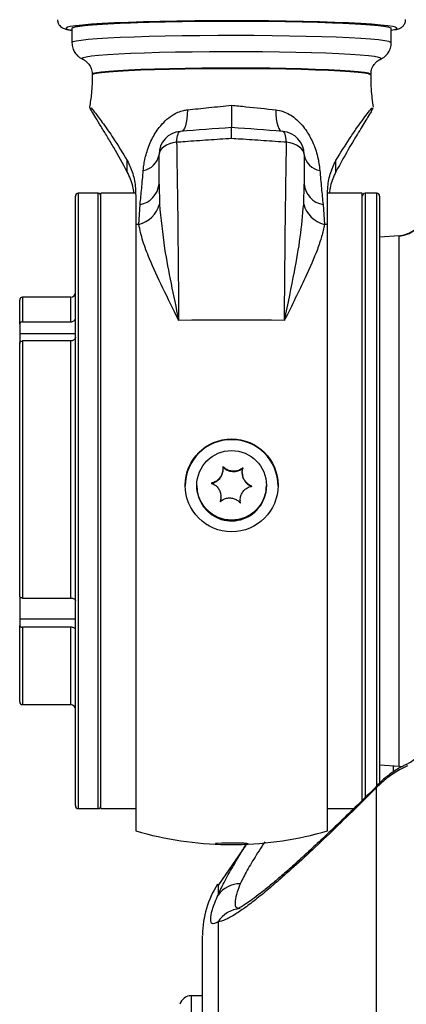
# Model space of a CAD drawing. Extents: x 0 to 8410, y 0 to 5940.
# Tile 22 of 158: x 711 to 778, y 2771 to 2941. Entities that reach past the tile are written whole.
import ezdxf

# ---------------------------------------------------------------- set-up
doc = ezdxf.new("R2010")
doc.units = 0
doc.header["$LTSCALE"] = 10
doc.layers.get('0').update_dxf_attribs({"linetype": 'CONTINUOUS'})

msp = doc.modelspace()

# ---------------------------------------------------------------- linework, layer by layer
at = {"color": 7, "linetype": 'CONTINUOUS'}
for p, q in [((720.148017, 2939.423491), (720.148017, 2936.926057)), ((775.148024, 2936.926057), (775.148024, 2939.423491)), ((722.00199, 2934.096267), (722.076734, 2934.063603)), ((723.648032, 2931.477358), (723.648032, 2931.366493)), ((771.64801, 2931.366493), (771.64801, 2931.477358)), ((738.824417, 2921.673824), (738.869002, 2921.67299)), ((756.471624, 2921.673824), (756.42704, 2921.67299)), ((735.148033, 2912.579228), (735.148033, 2917.686869)), ((760.148009, 2917.686869), (760.148009, 2912.579228)), ((724.648019, 2911.008288), (721.248021, 2911.008288)), ((731.11104, 2911.008288), (725.148013, 2911.008288)), ((725.148013, 2891.021182), (725.148013, 2911.008288)), ((770.148029, 2911.008288), (764.183124, 2911.008288)), ((770.148029, 2891.021182), (770.148029, 2911.008288)), ((772.648027, 2911.008288), (770.648023, 2911.008288)), ((720.748027, 2805.508305), (720.748027, 2910.508324)), ((731.148025, 2910.099556), (731.148025, 2905.624797)), ((773.14802, 2910.508324), (773.14802, 2907.24354)), ((731.148025, 2905.624797), (731.148025, 2801.154186)), ((764.148017, 2801.154186), (764.148017, 2905.624797)), ((773.14802, 2907.24354), (773.14802, 2809.252908)), ((776.492705, 2903.682758), (773.14802, 2903.44887)), ((711.148014, 2888.443758), (711.148014, 2892.608334)), ((719.948014, 2893.108298), (711.648008, 2893.108298)), ((725.148013, 2805.008342), (725.148013, 2891.021182)), ((770.148029, 2806.283404), (770.148029, 2891.021182)), ((711.648008, 2888.862898), (719.948014, 2888.862898)), ((711.148014, 2888.443758), (711.148014, 2886.798908)), ((711.148014, 2886.798908), (711.148014, 2885.142972)), ((719.948014, 2885.562112), (711.648008, 2885.562112)), ((711.148014, 2841.550996), (711.148014, 2885.142972)), ((746.170958, 2863.46822), (746.170958, 2863.522579)), ((749.489387, 2862.899949), (749.489387, 2862.837841)), ((741.648009, 2860.681226), (741.648009, 2860.635568)), ((741.648009, 2860.635568), (741.648009, 2860.562612)), ((753.648033, 2860.635568), (753.648033, 2860.681226)), ((753.648033, 2860.562612), (753.648033, 2860.635568)), ((745.806655, 2858.670523), (745.806655, 2858.732631)), ((749.125084, 2858.094503), (749.125084, 2858.040144)), ((749.163737, 2857.602646), (749.125084, 2858.040144)), ((711.148014, 2841.550996), (711.148014, 2837.624122)), ((711.648008, 2841.274907), (719.948014, 2841.274907)), ((711.148014, 2837.624122), (711.148014, 2836.54051)), ((711.148014, 2823.408295), (711.148014, 2836.54051)), ((719.948014, 2836.264421), (711.648008, 2836.264421)), ((711.648008, 2822.908332), (719.948014, 2822.908332)), ((773.14802, 2812.56776), (776.496818, 2812.333514)), ((776.496818, 2812.333514), (776.984026, 2812.27534)), ((721.248021, 2805.008342), (724.648019, 2805.008342)), ((725.148013, 2805.008342), (731.148025, 2805.008342)), ((764.148017, 2805.008342), (768.727293, 2805.008342)), ((750.110885, 2798.710992), (745.374849, 2791.848947)), ((745.311221, 2791.892936), (745.311191, 2791.941454)), ((742.648026, 2772.771766), (740.684589, 2772.771766))]:
    msp.add_line(p, q, dxfattribs=at)
at = {"color": 8, "linetype": 'CONTINUOUS'}
for p, q in [((721.89801, 2934.201767), (722.00199, 2934.096267)), ((729.683568, 2914.708068), (729.683568, 2916.784098)), ((765.612473, 2914.708068), (765.612473, 2916.784098)), ((735.148033, 2912.579228), (735.224237, 2909.137894)), ((760.071804, 2909.137894), (760.148009, 2912.579228)), ((721.248021, 2911.008288), (721.248021, 2805.008342)), ((724.648019, 2828.851868), (724.648019, 2911.008288)), ((770.648023, 2911.008288), (770.648023, 2806.802203)), ((772.648027, 2907.712509), (772.648027, 2911.008288)), ((731.669059, 2905.63636), (731.894543, 2909.053137)), ((763.401499, 2909.053137), (763.626983, 2905.63636)), ((772.648027, 2808.749606), (772.648027, 2907.712509)), ((776.496818, 2812.333514), (776.496818, 2903.624346)), ((711.648008, 2893.108298), (711.648008, 2888.862898)), ((719.948014, 2888.862898), (719.948014, 2893.108298)), ((720.748027, 2886.798908), (711.148014, 2886.798908)), ((711.648008, 2885.562112), (711.648008, 2841.274907)), ((719.948014, 2841.274907), (719.948014, 2885.562112)), ((720.748027, 2837.624122), (711.148014, 2837.624122)), ((711.648008, 2836.264421), (711.648008, 2822.908332)), ((719.948014, 2822.908332), (719.948014, 2836.264421)), ((724.648019, 2805.008342), (724.648019, 2828.851868)), ((775.566568, 2811.311294), (775.566568, 2812.398602)), ((740.684589, 2772.771766), (740.684589, 2533.021738))]:
    msp.add_line(p, q, dxfattribs=at)
at = {"color": 8, "linetype": 'CONTINUOUS', "flags": 128}
for points in [[(719.395658, 2939.594437), (719.327232, 2939.569046), (719.14803, 2939.423491), (719.327232, 2939.277937), (719.862571, 2939.13417), (720.148017, 2939.082195)], [(775.451829, 2939.137866), (775.96881, 2939.277937), (776.148012, 2939.423491), (775.96881, 2939.569046), (775.890937, 2939.597656)], [(775.148024, 2936.926295), (775.103172, 2936.997701), (774.745246, 2937.139918), (774.034073, 2937.279512), (772.978922, 2937.414338), (771.593531, 2937.542846), (769.895991, 2937.663366), (767.908415, 2937.774231), (765.6567, 2937.874009), (763.170203, 2937.961509), (760.481378, 2938.035418), (757.625242, 2938.094904), (754.63902, 2938.13925), (751.561692, 2938.167621), (748.433312, 2938.1799), (745.29471, 2938.175847), (742.186775, 2938.155462), (739.150067, 2938.118984), (736.224105, 2938.067009), (733.447095, 2938.000252), (730.855217, 2937.919428), (728.482237, 2937.82561), (726.359119, 2937.72011), (724.513551, 2937.604238), (722.969552, 2937.479545), (721.747299, 2937.347581), (720.862707, 2937.210132), (720.327278, 2937.069108), (720.148017, 2936.926057)], [(773.263147, 2934.081723), (773.352792, 2934.132149), (773.352792, 2934.271266), (772.991946, 2934.409549), (772.275349, 2934.544732), (771.213015, 2934.675266), (769.819906, 2934.799005), (768.115511, 2934.9144), (766.123822, 2935.0199), (763.872793, 2935.113837), (761.393984, 2935.194899), (758.722206, 2935.262133), (755.894979, 2935.314347), (752.95197, 2935.351064), (749.934515, 2935.371568), (746.884962, 2935.37574), (743.846109, 2935.363342), (740.860661, 2935.334732), (737.970462, 2935.290148), (735.216131, 2935.230305), (732.636293, 2935.156037), (730.267217, 2935.068299), (728.142103, 2934.968521), (726.290812, 2934.857895), (724.739363, 2934.738089), (723.509451, 2934.610655), (722.618421, 2934.477617), (722.078761, 2934.340646), (721.89801, 2934.201767), (721.89801, 2934.201767)], [(771.64801, 2931.477358), (771.602502, 2931.54483), (771.23936, 2931.678583), (770.518621, 2931.809236), (769.451191, 2931.934883), (768.053224, 2932.053735), (766.345968, 2932.163646), (764.355233, 2932.263305), (762.111267, 2932.351043), (759.648015, 2932.425429), (757.00288, 2932.485511), (754.215946, 2932.530333), (751.329412, 2932.559182), (748.387089, 2932.57158), (745.433589, 2932.567407), (742.513617, 2932.546784), (739.671519, 2932.509829), (736.950298, 2932.457377), (734.391262, 2932.389905), (732.033183, 2932.308723), (729.911795, 2932.214906), (728.059282, 2932.109882), (726.50372, 2931.995322), (725.268682, 2931.872894), (724.372884, 2931.744387), (723.829915, 2931.611945), (723.648032, 2931.477358), (723.648032, 2931.477358)], [(771.64801, 2931.366374), (771.602502, 2931.433846), (771.23936, 2931.567599), (770.518621, 2931.698372), (769.451191, 2931.824018), (768.053224, 2931.942751), (766.345968, 2932.052781), (764.355233, 2932.152321), (762.111267, 2932.240059), (759.648015, 2932.314445), (757.00288, 2932.374527), (754.215946, 2932.41935), (751.329412, 2932.448198), (748.387089, 2932.460596), (745.433589, 2932.456543), (742.513617, 2932.4358), (739.671519, 2932.398965), (736.950298, 2932.346393), (734.391262, 2932.27904), (732.033183, 2932.197739), (729.911795, 2932.103922), (728.059282, 2931.998898), (726.50372, 2931.884338), (725.268682, 2931.76191), (724.372884, 2931.633522), (723.829915, 2931.500961), (723.648032, 2931.366493), (723.648032, 2931.366493)], [(740.029325, 2925.375749), (740.010222, 2924.583723), (739.949008, 2923.848559), (739.847442, 2923.191001), (739.708354, 2922.629763), (739.53571, 2922.180583), (739.334365, 2921.856214), (739.162406, 2921.696712)], [(755.266716, 2925.375749), (755.28582, 2924.583723), (755.347034, 2923.848559), (755.4486, 2923.191001), (755.587687, 2922.629763), (755.760332, 2922.180583), (755.961677, 2921.856214), (756.133636, 2921.696712)], [(738.179167, 2919.784595), (738.218685, 2920.208265), (738.273998, 2920.58902), (738.344213, 2920.920302), (738.428106, 2921.196629), (738.524278, 2921.413233), (738.63103, 2921.566297), (738.746604, 2921.653439), (738.824417, 2921.673824)], [(757.116874, 2919.784595), (757.077356, 2920.208265), (757.022043, 2920.58902), (756.951829, 2920.920302), (756.867936, 2921.196629), (756.771763, 2921.413233), (756.665012, 2921.566297), (756.549438, 2921.653439), (756.471624, 2921.673824)], [(738.179167, 2919.784595), (737.552067, 2919.669439), (736.968716, 2919.499924), (736.445089, 2919.280698), (735.995611, 2919.017722), (735.632529, 2918.718387), (735.365858, 2918.390681), (735.202839, 2918.043663), (735.148033, 2917.686869)], [(760.148009, 2917.686869), (760.093202, 2918.043663), (759.930184, 2918.390681), (759.663513, 2918.718387), (759.300431, 2919.017722), (758.850952, 2919.280698), (758.327325, 2919.499924), (757.743975, 2919.669439), (757.116874, 2919.784595)], [(756.763955, 2889.109542), (754.500677, 2889.125635), (752.223929, 2889.137198), (749.93824, 2889.144112), (747.648021, 2889.146497), (745.357802, 2889.144112), (743.072113, 2889.137198), (740.795364, 2889.125635), (738.532087, 2889.109542)], [(772.63703, 2808.635046), (772.811105, 2809.019496), (773.033788, 2809.299399)]]:
    msp.add_lwpolyline(points, dxfattribs=at)
at = {"color": 7, "linetype": 'CONTINUOUS', "flags": 128}
for points in [[(775.890937, 2939.597656), (775.433471, 2939.712693), (774.5487, 2939.852764), (773.325642, 2939.98747), (771.779647, 2940.115144), (769.930204, 2940.233995), (767.80056, 2940.342714), (765.417477, 2940.43987), (762.810936, 2940.524151), (760.01372, 2940.594723), (757.060965, 2940.650513), (753.989866, 2940.690805), (750.839015, 2940.715243), (747.648021, 2940.723469), (744.457027, 2940.715243), (741.306176, 2940.690805), (738.235077, 2940.650513), (735.282322, 2940.594723), (732.485106, 2940.524151), (729.878565, 2940.43987), (727.495482, 2940.342714), (725.365838, 2940.233995), (723.516395, 2940.115144), (721.9704, 2939.98747), (720.747342, 2939.852764), (719.862571, 2939.712693), (719.395658, 2939.594437)], [(720.148017, 2939.423491), (720.248898, 2939.53078), (720.695754, 2939.67252), (721.49398, 2939.811041), (722.633144, 2939.944555), (724.098434, 2940.071155), (725.870719, 2940.189411), (727.9269, 2940.297653), (730.240186, 2940.39457), (732.780387, 2940.478732), (735.514452, 2940.549065), (738.406649, 2940.604855), (741.419365, 2940.645267), (744.513264, 2940.669586), (747.648021, 2940.677811)], [(720.148017, 2939.423491), (720.327278, 2939.566423), (720.862707, 2939.707567), (721.747299, 2939.845015), (722.969552, 2939.976861), (724.513551, 2940.101673), (726.359119, 2940.217544), (728.482237, 2940.323045), (730.855217, 2940.416743), (733.447095, 2940.497686), (736.224105, 2940.564443), (739.150067, 2940.616419), (742.186775, 2940.652778), (745.29471, 2940.673162), (748.433312, 2940.677335), (751.561692, 2940.665056), (754.63902, 2940.636565), (757.625242, 2940.592338), (760.481378, 2940.532853), (763.170203, 2940.458943), (765.6567, 2940.371444), (767.908415, 2940.271665), (769.895991, 2940.160801), (771.593531, 2940.04028), (772.978922, 2939.911773), (774.034073, 2939.776828), (774.745246, 2939.637353), (775.103172, 2939.495136), (775.148024, 2939.423491)], [(747.648021, 2940.677811), (750.782778, 2940.669586), (753.876676, 2940.645267), (756.889393, 2940.604855), (759.781589, 2940.549065), (762.515654, 2940.478732), (765.055855, 2940.39457), (767.369141, 2940.297653), (769.425323, 2940.189411), (771.197607, 2940.071155), (772.662898, 2939.944555), (773.802062, 2939.811041), (774.600288, 2939.67252), (775.047144, 2939.53078), (775.148024, 2939.423491)], [(775.148024, 2939.082195), (775.433471, 2939.13417), (775.451829, 2939.137866)], [(745.806655, 2858.670523), (745.784362, 2858.33769), (745.673766, 2857.867171)], [(750.479092, 2798.937609), (750.287911, 2798.984219), (749.740204, 2799.024512), (748.909941, 2799.053122), (747.909238, 2799.066116), (746.87325, 2799.061825), (745.941927, 2799.040605), (745.241007, 2799.005558), (744.865169, 2798.961331), (744.865169, 2798.913886), (745.241007, 2798.86954), (745.941927, 2798.834493), (746.87325, 2798.813392), (747.909238, 2798.808982), (748.909941, 2798.821976), (749.740204, 2798.850586), (750.287911, 2798.890879), (750.479092, 2798.937609)]]:
    msp.add_lwpolyline(points, dxfattribs=at)
at = {"color": 7, "linetype": 'CONTINUOUS'}
for centre, radius in [((747.653801, 2860.68482), 7.994206), ((747.653113, 2860.684536), 5.995655)]:
    msp.add_circle(centre, radius, dxfattribs=at)
for centre, radius, start, end in [((739.148021, 2917.686899), 4, 94.64037345, 180), ((756.148021, 2917.686899), 4, 0, 85.35962655), ((721.248021, 2910.508296), 0.5, 90, 180), ((724.648021, 2910.508296), 0.5, 0, 90), ((770.648021, 2910.508296), 0.5, 90, 180), ((772.648021, 2910.508296), 0.5, 0, 90), ((776.148162, 2908.670882), 5, 273.8975903, 353.66425152), ((719.948021, 2893.908296), 0.8, 270, 0), ((711.648021, 2892.608296), 0.5, 90, 180), ((747.648021, 2860.556287), 7.999989, 0.04530413, 179.95469587), ((743.672959, 2863.469035), 2.498, 281.19751532, 359.98130652), ((748.012355, 2865.556157), 2.501786, 221.28097005, 310.05393024), ((751.986845, 2862.838431), 2.497458, 180.01354378, 250.13002715), ((747.648469, 2860.640606), 6.000463, 180.04809682, 325.64780118), ((747.648469, 2860.567649), 6.000463, 180.04809682, 325.64780118), ((747.658798, 2860.635819), 5.989235, 325.62985076, 359.99760592), ((747.658798, 2860.562863), 5.989235, 325.62985076, 359.99760592), ((711.648021, 2823.408296), 0.5, 180, 270), ((719.948021, 2822.108296), 0.8, 0, 90), ((775.148151, 2818.015462), 5.999856, 295.55251494, 359.99927498), ((721.248021, 2805.508296), 0.5, 180, 270), ((724.648021, 2805.508296), 0.5, 270, 0), ((747.648021, 2858.008296), 59.2, 253.81640058, 269.17586442), ((747.648021, 2858.008296), 59.2, 270.82413558, 286.18359942), ((758.648394, 2783.232202), 16.000368, 146.88458587, 180.00021393), ((740.684578, 2770.771738), 2, 90, 165.06858282)]:
    msp.add_arc(centre, radius, start, end, dxfattribs=at)
at = {"color": 8, "linetype": 'CONTINUOUS'}
for centre, radius, start, end in [((731.921532, 2918.184547), 3.275212, 279.09797907, 350.10600334), ((763.37451, 2918.184547), 3.275212, 189.89399666, 260.90202093), ((731.180782, 2912.975744), 3.987017, 280.31275615, 354.29240309), ((764.115259, 2912.975744), 3.987017, 185.70759691, 259.68724385), ((730.522211, 2910.356367), 4.857337, 283.65683847, 345.47206875), ((764.77383, 2910.356367), 4.857337, 194.52793125, 256.34316153), ((776.151485, 2908.609145), 4.996747, 273.96296252, 355.92650045), ((741.87059, 2434.218227), 471.528501, 91.23969241, 91.30301923), ((753.425452, 2434.218227), 471.528501, 88.69698077, 88.76030759), ((749.107109, 2787.372903), 4.680188, 89.71683259, 144.19785773), ((749.479963, 2782.864061), 4.91797, 94.07364154, 147.94444109)]:
    msp.add_arc(centre, radius, start, end, dxfattribs=at)
at = {"color": 7, "linetype": 'CONTINUOUS'}
for centre, major_axis, start_param, end_param in [((746.185913, 2920.840592), (30.371991, 2.126001), 1.5194630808, 1.8109236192), ((749.110129, 2920.840592), (30.371991, -2.126001), 1.3306690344, 1.6221295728)]:
    msp.add_ellipse(centre, major_axis=major_axis, ratio=0.0453560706, start_param=start_param, end_param=end_param, dxfattribs=at)
for points, knots in [([(717.674156, 2940.897037), (717.689808, 2940.69919), (717.722004, 2940.292191), (718.049422, 2939.845523), (718.374211, 2939.575059), (718.688715, 2939.40937), (719.058103, 2939.276452), (719.486845, 2939.168086), (719.935444, 2939.100508), (720.148017, 2939.068486)], [0, 0, 0, 0, 0.0849679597, 0.1747904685, 0.265556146, 0.3729806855, 0.5225744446, 0.7737673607, 1, 1, 1, 1]), ([(775.743207, 2939.174463), (775.959696, 2939.218412), (776.295508, 2939.286585), (776.700609, 2939.450174), (777.07566, 2939.676449), (777.434439, 2940.079771), (777.663442, 2940.563953), (777.625944, 2940.854168), (777.616908, 2940.924098)], [0, 0, 0, 0, 0.3663063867, 0.5682037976, 0.712767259, 0.8361627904, 0.9605221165, 1, 1, 1, 1]), ([(720.148017, 2936.926057), (720.177129, 2936.607301), (720.232102, 2936.005372), (720.616737, 2935.243499), (721.087135, 2934.686754), (721.575226, 2934.313852), (721.964198, 2934.104355), (722.150964, 2934.034705), (722.226908, 2934.006383)], [0, 0, 0, 0, 0.2053374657, 0.3877525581, 0.5540837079, 0.7147779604, 0.8840199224, 1, 1, 1, 1]), ([(773.245921, 2934.079339), (773.359206, 2934.130852), (773.610181, 2934.244975), (774.11598, 2934.598114), (774.653922, 2935.18428), (775.023411, 2935.97278), (775.194447, 2936.604495), (775.143922, 2936.922287), (775.141826, 2936.935474)], [0, 0, 0, 0, 0.1625350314, 0.3600840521, 0.5605891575, 0.7720640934, 0.9905417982, 1, 1, 1, 1]), ([(722.134521, 2934.027244), (722.160491, 2934.015295), (722.266013, 2933.966742), (722.620115, 2933.733873), (723.105335, 2933.236045), (723.510845, 2932.501917), (723.642388, 2931.868987), (723.647397, 2931.521436), (723.648032, 2931.477358)], [0, 0, 0, 0, 0.0683265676, 0.2776263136, 0.4906316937, 0.721924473, 0.964732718, 1, 1, 1, 1]), ([(771.68267, 2931.477954), (771.674112, 2931.602889), (771.644943, 2932.028733), (771.877655, 2932.693815), (772.278158, 2933.339671), (772.720428, 2933.762798), (773.073051, 2933.991674), (773.198205, 2934.04812), (773.252358, 2934.072544)], [0, 0, 0, 0, 0.0933038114, 0.3180274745, 0.5135635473, 0.6928084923, 0.8670796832, 1, 1, 1, 1]), ([(723.648032, 2931.366493), (723.627777, 2930.315337), (723.591926, 2928.454833), (723.301, 2926.617931), (723.174443, 2925.81885)], [0, 0, 0, 0, 0.5649843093, 1, 1, 1, 1]), ([(772.105982, 2925.820281), (771.953643, 2926.851158), (771.681784, 2928.690817), (771.680702, 2930.54989), (771.680226, 2931.367208)], [0, 0, 0, 0, 0.56036279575, 1, 1, 1, 1]), ([(747.648021, 2926.167895), (747.648021, 2926.156767), (747.648021, 2925.543092), (747.648021, 2924.424083), (747.648021, 2923.169342), (747.648021, 2922.376683), (747.648021, 2922.317635), (747.648021, 2922.28811)], [0, 0, 0, 0, 0.00495475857, 0.27322777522, 0.51568928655, 0.75783739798, 1, 1, 1, 1]), ([(729.683568, 2914.708068), (728.903826, 2916.130543), (727.73081, 2918.270463), (726.19829, 2920.814355), (725.136868, 2922.553155), (724.214865, 2924.053533), (723.552131, 2925.164273), (723.205873, 2925.79041), (723.250341, 2925.802438), (723.264744, 2925.806333)], [0, 0, 0, 0, 0.2637511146, 0.3967773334, 0.5305987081, 0.6646456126, 0.8012609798, 0.9356295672, 1, 1, 1, 1]), ([(723.402789, 2925.739338), (723.465904, 2925.676636), (723.629034, 2925.514577), (724.315322, 2924.656292), (725.529038, 2923.024195), (727.457841, 2920.274767), (728.869784, 2917.965396), (729.683568, 2916.634371)], [0, 0, 0, 0, 0.0867128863, 0.224118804, 0.451023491, 0.6835928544, 1, 1, 1, 1]), ([(765.612473, 2916.634371), (766.39244, 2917.913926), (767.56579, 2919.838836), (769.096722, 2922.06696), (770.163159, 2923.561721), (771.0661, 2924.762018), (771.680284, 2925.535108), (771.829344, 2925.672705), (771.878799, 2925.718357)], [0, 0, 0, 0, 0.3034803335, 0.4565432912, 0.6105218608, 0.764757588, 0.9219504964, 1, 1, 1, 1]), ([(772.01139, 2925.674846), (771.91735, 2925.495041), (771.726988, 2925.131065), (770.986466, 2923.898008), (769.765142, 2921.909311), (767.838885, 2918.758261), (766.426507, 2916.188922), (765.612473, 2914.708068)], [0, 0, 0, 0, 0.1280734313, 0.2592568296, 0.4758876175, 0.697924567, 1, 1, 1, 1]), ([(747.648021, 2920.424272), (747.648021, 2920.433779), (747.648021, 2920.492372), (747.648021, 2920.924589), (747.648021, 2921.618405), (747.648021, 2922.253895), (747.648021, 2922.301579), (747.648021, 2922.325422)], [0, 0, 0, 0, 0.007897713, 0.0486741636, 0.3661801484, 0.6830798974, 1, 1, 1, 1]), ([(729.683568, 2916.634371), (730.033798, 2915.904679), (730.743536, 2914.425963), (731.105722, 2912.113193), (731.135501, 2910.695711), (731.148025, 2910.099556)], [0, 0, 0, 0, 0.3608067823, 0.7311720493, 1, 1, 1, 1]), ([(764.148017, 2910.099556), (764.159563, 2910.669745), (764.187596, 2912.054059), (764.533038, 2914.367911), (765.250068, 2915.873439), (765.612473, 2916.634371)], [0, 0, 0, 0, 0.2572707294, 0.6246057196, 1, 1, 1, 1]), ([(730.833759, 2911.008288), (730.784239, 2911.390743), (730.614689, 2912.700219), (730.069515, 2913.875821), (729.683568, 2914.708068)], [0, 0, 0, 0, 0.29206724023, 1, 1, 1, 1]), ([(765.612473, 2914.708068), (765.241068, 2913.909532), (764.695331, 2912.736176), (764.52067, 2911.426617), (764.464875, 2911.008288)], [0, 0, 0, 0, 0.6805573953, 1, 1, 1, 1]), ([(764.148017, 2905.624797), (764.148017, 2905.701289), (764.148017, 2907.029679), (764.148017, 2908.61012), (764.148017, 2910.099556)], [0, 0, 0, 0, 0.0575826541, 1, 1, 1, 1]), ([(711.648008, 2888.862898), (711.593866, 2888.858587), (711.483726, 2888.849818), (711.334967, 2888.780337), (711.220509, 2888.675559), (711.15748, 2888.556714), (711.150781, 2888.476782), (711.148014, 2888.443758)], [0, 0, 0, 0, 0.20646127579, 0.42000486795, 0.6340517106, 0.84880617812, 1, 1, 1, 1]), ([(719.948014, 2888.862898), (719.94854, 2888.862898), (720.004645, 2888.862882), (720.150475, 2888.875869), (720.372538, 2888.949969), (720.578558, 2889.100369), (720.713951, 2889.299035), (720.747649, 2889.45288), (720.748015, 2889.530589), (720.748027, 2889.533331)], [0, 0, 0, 0, 0.001260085, 0.1342749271, 0.3483177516, 0.562347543, 0.776823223, 0.9921265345, 1, 1, 1, 1]), ([(711.148014, 2885.142972), (711.148033, 2885.145714), (711.14837, 2885.195595), (711.17079, 2885.292793), (711.257118, 2885.417211), (711.387794, 2885.509837), (711.526009, 2885.556173), (711.615056, 2885.560508), (711.648008, 2885.562112)], [0, 0, 0, 0, 0.01255494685, 0.22841945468, 0.44417128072, 0.65944366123, 0.87397690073, 1, 1, 1, 1]), ([(720.748027, 2886.232545), (720.746578, 2886.20271), (720.741469, 2886.097561), (720.673588, 2885.921774), (720.510235, 2885.737181), (720.31006, 2885.625652), (720.11673, 2885.570879), (720.004229, 2885.565033), (719.948014, 2885.562112)], [0, 0, 0, 0, 0.0854250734, 0.301068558, 0.5165609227, 0.7314416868, 0.8658067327, 1, 1, 1, 1]), ([(746.132305, 2863.950898), (746.156344, 2863.670558), (746.197997, 2863.184825), (745.95157, 2862.440194), (745.559921, 2861.855089), (745.03383, 2861.405932), (744.548246, 2861.165748), (744.253739, 2861.088867), (744.15805, 2861.063887)], [0, 0, 0, 0, 0.2355489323, 0.4081252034, 0.5811245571, 0.745062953, 0.917167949, 1, 1, 1, 1]), ([(749.622276, 2863.686492), (749.385389, 2863.5289), (748.974964, 2863.255862), (748.199483, 2863.100409), (747.496167, 2863.14698), (746.849469, 2863.374393), (746.406835, 2863.669361), (746.199617, 2863.881868), (746.132305, 2863.950898)], [0, 0, 0, 0, 0.2355771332, 0.408154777, 0.5811580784, 0.7450857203, 0.9171944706, 1, 1, 1, 1]), ([(751.137992, 2860.534956), (750.877073, 2860.664462), (750.424994, 2860.88885), (749.895939, 2861.485995), (749.584282, 2862.117809), (749.463711, 2862.787701), (749.506632, 2863.313273), (749.593918, 2863.594971), (749.622276, 2863.686492)], [0, 0, 0, 0, 0.2355668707, 0.408153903, 0.5811535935, 0.7450744, 0.9171775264, 1, 1, 1, 1]), ([(744.15805, 2861.063887), (744.418968, 2860.947894), (744.871047, 2860.746918), (745.400119, 2860.165236), (745.711752, 2859.533955), (745.832328, 2858.850989), (745.78942, 2858.306), (745.702124, 2858.008964), (745.673766, 2857.912471)], [0, 0, 0, 0, 0.2355680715, 0.4081563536, 0.5811687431, 0.7450942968, 0.9171933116, 1, 1, 1, 1]), ([(749.163737, 2857.647945), (749.139698, 2857.941794), (749.098046, 2858.450926), (749.344457, 2859.211033), (749.736128, 2859.796672), (750.26222, 2860.232729), (750.747789, 2860.453548), (751.042303, 2860.514992), (751.137992, 2860.534956)], [0, 0, 0, 0, 0.235562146, 0.4081417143, 0.5811317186, 0.7450659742, 0.9171704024, 1, 1, 1, 1]), ([(745.673766, 2857.912471), (745.910659, 2858.083547), (746.321104, 2858.379957), (747.096561, 2858.55066), (747.799853, 2858.504769), (748.446618, 2858.264439), (748.889218, 2857.949907), (749.096425, 2857.721986), (749.163737, 2857.647945)], [0, 0, 0, 0, 0.2355613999, 0.4081382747, 0.5811409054, 0.7450607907, 0.9171825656, 1, 1, 1, 1]), ([(711.648008, 2841.274907), (711.639093, 2841.274976), (711.59547, 2841.275312), (711.496487, 2841.284359), (711.360505, 2841.318541), (711.23848, 2841.384186), (711.161597, 2841.46514), (711.152358, 2841.523534), (711.148014, 2841.550996)], [0, 0, 0, 0, 0.0341217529, 0.1669798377, 0.3809977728, 0.5950671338, 0.8095714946, 1, 1, 1, 1]), ([(719.948014, 2841.274907), (720.003513, 2841.273006), (720.148346, 2841.268045), (720.370271, 2841.217779), (720.576889, 2841.119982), (720.695333, 2841.005149), (720.742371, 2840.906397), (720.746396, 2840.854333), (720.748027, 2840.833237)], [0, 0, 0, 0, 0.1325578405, 0.3459307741, 0.5596279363, 0.7739951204, 0.9084234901, 1, 1, 1, 1]), ([(711.148014, 2836.54051), (711.148361, 2836.532995), (711.150142, 2836.494489), (711.183037, 2836.425672), (711.278032, 2836.346831), (711.398711, 2836.297456), (711.52532, 2836.269494), (711.604303, 2836.266228), (711.648008, 2836.264421)], [0, 0, 0, 0, 0.0523064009, 0.2680144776, 0.4836863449, 0.6987033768, 0.8332828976, 1, 1, 1, 1]), ([(720.748027, 2835.822751), (720.74636, 2835.843786), (720.740768, 2835.91431), (720.670202, 2836.031182), (720.504794, 2836.151733), (720.275645, 2836.234699), (720.077885, 2836.262611), (719.968191, 2836.26414), (719.948014, 2836.264421)], [0, 0, 0, 0, 0.0915808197, 0.3070330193, 0.5224695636, 0.7374435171, 0.951705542, 1, 1, 1, 1]), ([(777.743986, 2812.577655), (777.566052, 2812.499936), (776.696575, 2812.120158), (775.309748, 2811.214344), (773.921323, 2810.181044), (773.246371, 2809.48262), (773.052027, 2809.281518)], [0, 0, 0, 0, 0.0975189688, 0.4765305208, 0.8492736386, 1, 1, 1, 1]), ([(773.074081, 2809.26614), (772.785595, 2808.978898), (771.375562, 2807.574947), (768.961858, 2805.228701), (765.880682, 2802.263844), (763.128203, 2799.658274), (760.636365, 2797.330268), (758.377952, 2795.278337), (756.243238, 2793.399356), (754.307635, 2791.761983), (752.605535, 2790.3925), (751.21016, 2789.340204), (750.124516, 2788.584918), (749.331331, 2788.088403), (748.819956, 2787.806879), (748.554521, 2787.693474), (748.571981, 2787.69955), (748.577347, 2787.701418)], [0, 0, 0, 0, 0.0241601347, 0.1180873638, 0.2099863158, 0.3000898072, 0.3760834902, 0.4563850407, 0.5368248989, 0.6155337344, 0.6919010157, 0.7652929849, 0.8272104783, 0.8841834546, 0.9353156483, 0.9801210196, 1, 1, 1, 1]), ([(748.555472, 2796.186377), (748.563237, 2796.199954), (749.04358, 2797.039765), (749.675277, 2798.034156), (750.296762, 2799.012472)], [0, 0, 0, 0, 0.0161660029, 1, 1, 1, 1]), ([(742.648026, 2142.577221), (742.648026, 2217.137883), (742.648026, 2315.872612), (742.648026, 2418.549649), (742.648026, 2451.461239), (742.648026, 2465.858462), (742.648026, 2480.42309), (742.648026, 2495.175194), (742.648026, 2508.850423), (742.648026, 2522.810119), (742.648026, 2536.958602), (742.648026, 2551.306909), (742.648026, 2565.385698), (742.648026, 2579.206728), (742.648026, 2592.677541), (742.648026, 2606.169279), (742.648026, 2619.579681), (742.648026, 2632.910571), (742.648026, 2646.756494), (742.648026, 2660.990157), (742.648026, 2675.293336), (742.648026, 2688.865049), (742.648026, 2701.596913), (742.648026, 2712.863012), (742.648026, 2722.763003), (742.648026, 2731.514473), (742.648026, 2739.720775), (742.648026, 2747.390048), (742.648026, 2754.436009), (742.648026, 2760.732955), (742.648026, 2766.241589), (742.648026, 2770.96473), (742.648026, 2774.9578), (742.648026, 2778.192194), (742.648026, 2780.67103), (742.648026, 2782.393405), (742.648026, 2783.260626), (742.648026, 2783.137579), (742.648026, 2783.105184)], [0, 0, 0, 0, 0.2980635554, 0.3947017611, 0.4117906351, 0.4289266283, 0.4505580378, 0.4673953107, 0.4844922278, 0.5016416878, 0.5192596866, 0.5369353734, 0.5548743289, 0.5717115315, 0.58880857, 0.6059584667, 0.6235761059, 0.6412506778, 0.6591887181, 0.6802648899, 0.7014384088, 0.7221260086, 0.742907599, 0.763415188, 0.780395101, 0.7974264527, 0.8147910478, 0.8322106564, 0.8500013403, 0.8678509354, 0.8850868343, 0.9023924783, 0.9197529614, 0.9371966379, 0.9546961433, 0.9722640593, 0.9926978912, 1, 1, 1, 1])]:
    msp.add_open_spline(points, degree=3, knots=knots, dxfattribs=at)
at = {"color": 8, "linetype": 'CONTINUOUS'}
for points, knots in [([(740.029325, 2925.375749), (741.263292, 2925.510771), (743.761473, 2925.784125), (746.342089, 2926.038943), (747.648021, 2926.167895)], [0, 0, 0, 0, 0.4939459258, 1, 1, 1, 1]), ([(747.648021, 2926.167895), (748.473333, 2926.086929), (751.049424, 2925.834204), (753.560276, 2925.561254), (755.266716, 2925.375749)], [0, 0, 0, 0, 0.3203740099, 1, 1, 1, 1]), ([(732.439419, 2914.950539), (732.465769, 2915.219414), (732.558514, 2916.165796), (732.936245, 2917.94932), (733.802125, 2920.240781), (734.965393, 2922.148421), (736.212517, 2923.540106), (737.593898, 2924.622137), (738.930801, 2925.214229), (739.824348, 2925.345611), (740.029325, 2925.375749)], [0, 0, 0, 0, 0.06741683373, 0.237293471, 0.41873405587, 0.58740599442, 0.69421052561, 0.80516464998, 0.9553052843, 1, 1, 1, 1]), ([(755.266716, 2925.375749), (755.68607, 2925.298862), (756.887253, 2925.07863), (758.742461, 2923.948003), (760.436069, 2922.059012), (761.717923, 2919.750183), (762.559191, 2917.312108), (762.757734, 2915.735703), (762.856623, 2914.950539)], [0, 0, 0, 0, 0.09172777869, 0.2627419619, 0.44979988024, 0.61240226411, 0.80694828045, 1, 1, 1, 1]), ([(747.648021, 2920.424272), (746.313764, 2920.340723), (743.626267, 2920.172437), (740.46372, 2919.952635), (738.66366, 2919.820232), (738.179167, 2919.784595)], [0, 0, 0, 0, 0.41880527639, 0.84356926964, 1, 1, 1, 1]), ([(738.179167, 2919.784595), (738.238781, 2916.0524), (738.40153, 2905.863299), (738.481444, 2895.608244), (738.532087, 2889.109542)], [0, 0, 0, 0, 0.3662928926, 1, 1, 1, 1]), ([(757.116874, 2919.784595), (755.812466, 2919.879278), (753.185089, 2920.069991), (749.995112, 2920.279572), (748.145776, 2920.393585), (747.648021, 2920.424272)], [0, 0, 0, 0, 0.41880526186, 0.84356942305, 1, 1, 1, 1]), ([(756.763955, 2889.109542), (756.814597, 2895.608244), (756.894511, 2905.863299), (757.057261, 2916.0524), (757.116874, 2919.784595)], [0, 0, 0, 0, 0.6337071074, 1, 1, 1, 1]), ([(731.894543, 2909.053137), (731.987014, 2909.961169), (732.173018, 2911.787645), (732.350282, 2913.892242), (732.439419, 2914.950539)], [0, 0, 0, 0, 0.497149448, 1, 1, 1, 1]), ([(762.856623, 2914.950539), (762.944719, 2913.904111), (763.12194, 2911.799052), (763.307953, 2909.971972), (763.401499, 2909.053137)], [0, 0, 0, 0, 0.4971015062, 1, 1, 1, 1]), ([(735.224237, 2909.137894), (735.469937, 2906.620141), (735.900167, 2902.211454), (737.193053, 2895.488853), (738.070417, 2891.283476), (738.529116, 2889.12353), (738.532087, 2889.109542)], [0, 0, 0, 0, 0.39838272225, 0.69758422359, 0.99804154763, 1, 1, 1, 1]), ([(756.763955, 2889.109542), (756.766926, 2889.12353), (757.376034, 2891.991746), (758.387473, 2896.853334), (759.569104, 2903.482212), (759.903941, 2907.249328), (760.071804, 2909.137894)], [0, 0, 0, 0, 0.001958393, 0.4015695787, 0.6999891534, 1, 1, 1, 1]), ([(738.532087, 2889.109542), (738.526076, 2889.121821), (737.582324, 2891.049941), (735.736852, 2894.765591), (733.671385, 2899.225172), (732.277949, 2902.833951), (731.872801, 2904.698641), (731.669059, 2905.63636)], [0, 0, 0, 0, 0.0018953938, 0.2976100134, 0.5985786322, 0.7981323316, 1, 1, 1, 1]), ([(763.626983, 2905.63636), (763.488142, 2904.95169), (763.210429, 2903.582191), (762.190254, 2900.592751), (760.655111, 2897.076722), (758.647338, 2892.940124), (757.40847, 2890.426298), (756.769966, 2889.121821), (756.763955, 2889.109542)], [0, 0, 0, 0, 0.1483239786, 0.2966826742, 0.600807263, 0.7986849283, 0.9981049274, 1, 1, 1, 1]), ([(777.968784, 2812.38382), (777.495094, 2812.151016), (776.250749, 2811.539457), (774.394906, 2810.313705), (773.228199, 2809.199574), (772.63703, 2808.635046)], [0, 0, 0, 0, 0.23266519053, 0.61119271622, 1, 1, 1, 1]), ([(772.63703, 2808.635046), (771.234672, 2807.245789), (768.430113, 2804.46743), (764.421223, 2800.589485), (760.597384, 2796.980758), (757.306073, 2793.983643), (754.542223, 2791.573411), (752.232083, 2789.657679), (750.14404, 2788.046216), (748.215111, 2786.716486), (746.508421, 2785.742756), (745.712387, 2785.564121), (745.311817, 2785.474231)], [0, 0, 0, 0, 0.1098531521, 0.2196939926, 0.3324148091, 0.4451152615, 0.5307811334, 0.6164382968, 0.7043635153, 0.79227706, 0.8954722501, 1, 1, 1, 1]), ([(772.635003, 2421.914627), (772.643221, 2426.956485), (772.659657, 2437.040274), (772.629965, 2451.974202), (772.637574, 2466.526164), (772.635778, 2480.200694), (772.635321, 2493.51932), (772.633703, 2506.339433), (772.633674, 2519.610143), (772.634168, 2533.314163), (772.635222, 2547.526658), (772.636339, 2563.469155), (772.635282, 2581.077115), (772.636183, 2599.860237), (772.640017, 2617.153354), (772.638994, 2632.957987), (772.631098, 2647.272072), (772.627979, 2660.914622), (772.635577, 2673.518872), (772.638166, 2685.451878), (772.634436, 2696.605216), (772.635343, 2708.025108), (772.639591, 2719.829344), (772.638008, 2731.979775), (772.636396, 2743.985137), (772.636121, 2755.563164), (772.635927, 2766.694428), (772.635368, 2776.909842), (772.632636, 2786.209958), (772.631636, 2794.551379), (772.634401, 2802.136838), (772.636154, 2806.468977), (772.63703, 2808.635046)], [0, 0, 0, 0, 0.034682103, 0.0693647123, 0.1002302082, 0.1310956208, 0.1589212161, 0.1867466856, 0.2138824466, 0.2442868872, 0.2747088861, 0.3051134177, 0.3468648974, 0.3886162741, 0.4279427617, 0.4616426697, 0.4953427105, 0.5264526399, 0.5575626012, 0.5860505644, 0.6145386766, 0.6421322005, 0.6752107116, 0.7099502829, 0.7446899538, 0.781667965, 0.818645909, 0.856304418, 0.8921062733, 0.9279079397, 0.9639539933, 1, 1, 1, 1]), ([(753.374239, 2799.249579), (753.032245, 2798.735578), (752.003058, 2797.188758), (750.657086, 2794.954412), (749.651801, 2793.133076), (749.225511, 2792.25032), (749.130239, 2792.053034)], [0, 0, 0, 0, 0.1789183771, 0.538431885, 0.8968444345, 1, 1, 1, 1]), ([(745.31128, 2790.110757), (745.407719, 2790.323964), (745.838068, 2791.275384), (746.813815, 2793.193706), (747.977069, 2795.192514), (748.555472, 2796.186377)], [0, 0, 0, 0, 0.1267968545, 0.5658189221, 1, 1, 1, 1]), ([(745.311191, 2791.941454), (745.31118, 2791.972605), (745.311142, 2792.076847), (745.311148, 2791.351412), (745.311247, 2790.424644), (745.31128, 2790.110757)], [0, 0, 0, 0, 0.2198796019, 0.7357811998, 1, 1, 1, 1]), ([(749.130239, 2792.053034), (748.873718, 2791.403284), (748.356657, 2790.093612), (748.238521, 2788.767715), (748.263225, 2787.97973), (748.649931, 2787.910502), (748.779734, 2787.887265)], [0, 0, 0, 0, 0.2744448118, 0.5531865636, 0.8500202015, 1, 1, 1, 1]), ([(745.311817, 2785.474231), (745.092376, 2785.370241), (744.651343, 2785.161244), (744.160475, 2785.148446), (743.977654, 2785.767825), (744.200662, 2787.446886), (744.937607, 2789.214484), (745.31128, 2790.110757)], [0, 0, 0, 0, 0.1270175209, 0.2552801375, 0.5194320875, 0.7563246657, 1, 1, 1, 1]), ([(745.311817, 2785.474231), (745.31194, 2784.628814), (745.312181, 2782.971576), (745.312473, 2779.976074), (745.312577, 2776.650044), (745.31241, 2772.914863), (745.311913, 2768.868279), (745.311445, 2764.549179), (745.310995, 2759.051689), (745.311125, 2752.016683), (745.311627, 2743.844851), (745.311678, 2735.7927), (745.311486, 2728.043348), (745.31131, 2719.781578), (745.311494, 2711.012494), (745.31201, 2701.730135), (745.312451, 2692.026105), (745.31249, 2680.304995), (745.312121, 2666.356293), (745.311414, 2652.175145), (745.310931, 2639.762189), (745.31102, 2629.34), (745.311605, 2618.708798), (745.311848, 2608.17324), (745.31188, 2597.794354), (745.311713, 2587.578642), (745.311632, 2577.249814), (745.311584, 2566.105323), (745.311692, 2554.170394), (745.311841, 2541.419283), (745.312027, 2528.605609), (745.312025, 2514.024166), (745.312024, 2497.738914), (745.312029, 2482.060815), (745.311466, 2468.696888), (745.311847, 2457.606218), (745.31187, 2445.51498), (745.311218, 2432.505402), (745.311601, 2418.517021), (745.312308, 2395.305558), (745.303177, 2302.100924), (745.414209, 2213.661317), (745.507767, 2139.13988)], [0, 0, 0, 0, 0.0140185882, 0.0274800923, 0.0409414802, 0.0544904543, 0.0680394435, 0.080769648, 0.093499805, 0.1141151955, 0.1347304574, 0.1504440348, 0.1661576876, 0.1819574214, 0.1981725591, 0.2143877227, 0.2307543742, 0.247120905, 0.2713220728, 0.2956483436, 0.3103564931, 0.3250648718, 0.3398863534, 0.3547076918, 0.3683464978, 0.3819852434, 0.3957144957, 0.409443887, 0.4260168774, 0.4425898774, 0.459325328, 0.4760607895, 0.4995874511, 0.5232296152, 0.5381715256, 0.5531876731, 0.568203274, 0.5878936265, 0.6075906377, 0.6272881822, 0.6859436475, 1, 1, 1, 1])]:
    msp.add_open_spline(points, degree=3, knots=knots, dxfattribs=at)

doc.saveas('drawing.dxf')
